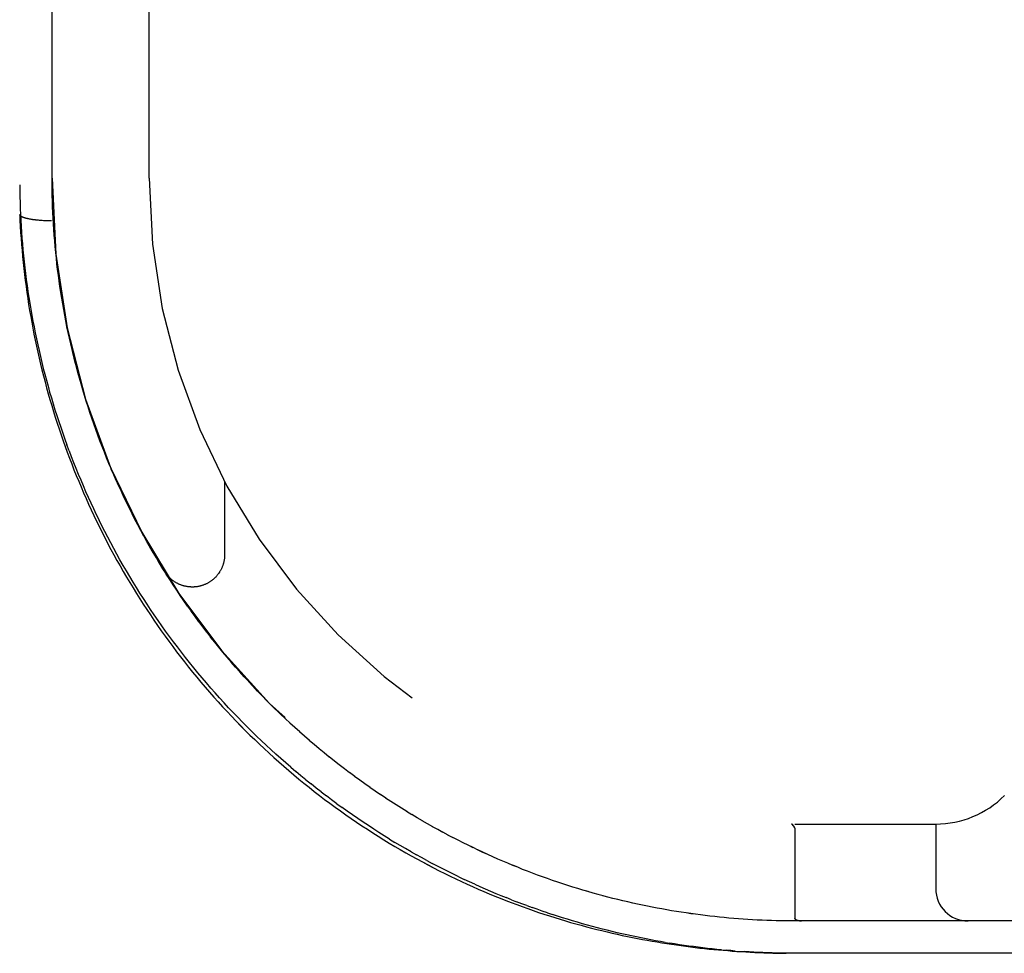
# Model space of a CAD drawing. Header units: inches. Extents: x 0 to 212, y 0 to 138.
# Tile 33 of 256: x 88.4 to 90.3, y 22.22 to 24.03. Entities that reach past the tile are written whole.
import ezdxf

# ---------------------------------------------------------------- set-up
doc = ezdxf.new("R2010")
doc.units = ezdxf.units.IN
doc.header["$LTSCALE"] = 11.6875
doc.header["$MEASUREMENT"] = 0
doc.linetypes.add('HIDDEN', pattern=[0.2, 0.1, -0.1])
doc.layers.add('RIGHTHAND_DOOR_ASSEMBLY', color=7, linetype='CONTINUOUS')

msp = doc.modelspace()

# ---------------------------------------------------------------- linework, layer by layer
at = {"layer": 'RIGHTHAND_DOOR_ASSEMBLY', "color": 8, "linetype": 'HIDDEN'}
for p, q in [((88.6503, 23.7189), (88.6503, 25.7004)), ((88.4003, 25.3425), (88.4003, 23.6491)), ((88.4628, 23.7189), (88.4628, 25.28)), ((88.4003, 23.649), (88.4003, 23.6491)), ((88.4439, 23.637), (88.4417, 23.6371)), ((88.446, 23.6369), (88.4439, 23.637)), ((88.4482, 23.6367), (88.446, 23.6369)), ((88.4504, 23.6366), (88.4482, 23.6367)), ((88.4526, 23.6366), (88.4504, 23.6366)), ((88.4549, 23.6365), (88.4526, 23.6366)), ((88.4571, 23.6364), (88.4549, 23.6365)), ((88.4594, 23.6364), (88.4571, 23.6364)), ((88.4616, 23.6364), (88.4594, 23.6364)), ((88.4662, 23.6198), (88.4655, 23.6308)), ((88.4854, 23.465), (88.4834, 23.4761)), ((88.4874, 23.4539), (88.4854, 23.465)), ((88.4895, 23.4428), (88.4874, 23.454)), ((88.4917, 23.4317), (88.4895, 23.4429)), ((88.494, 23.4207), (88.4917, 23.4318)), ((88.4964, 23.4096), (88.494, 23.4207)), ((88.4989, 23.3985), (88.4964, 23.4097)), ((88.5015, 23.3875), (88.4989, 23.3986)), ((88.5042, 23.3764), (88.5015, 23.3875)), ((88.5069, 23.3653), (88.5042, 23.3765)), ((88.5098, 23.3543), (88.5069, 23.3654)), ((88.5127, 23.3432), (88.5098, 23.3543)), ((88.5158, 23.3321), (88.5127, 23.3433)), ((88.5189, 23.3211), (88.5158, 23.3322)), ((88.4957, 23.1919), (88.4916, 23.2032)), ((88.564, 23.1891), (88.5597, 23.2001)), ((88.5684, 23.1781), (88.564, 23.1892)), ((88.5729, 23.1672), (88.5684, 23.1782)), ((88.5775, 23.1563), (88.5729, 23.1673)), ((88.5822, 23.1454), (88.5774, 23.1564)), ((88.587, 23.1345), (88.5822, 23.1454)), ((88.7965, 23.1324), (88.7965, 22.9908)), ((88.5968, 23.1128), (88.5919, 23.1237)), ((88.6071, 23.0912), (88.6019, 23.1022)), ((88.6124, 23.0805), (88.6071, 23.0914)), ((88.6346, 23.0376), (88.6288, 23.0484)), ((88.6404, 23.0269), (88.6345, 23.0377)), ((88.6463, 23.0163), (88.6403, 23.0271)), ((88.6523, 23.0057), (88.6462, 23.0165)), ((88.6584, 22.9952), (88.6522, 23.0059)), ((88.6646, 22.9846), (88.6584, 22.9952)), ((88.6773, 22.9637), (88.6708, 22.9743)), ((88.6838, 22.9532), (88.6772, 22.9638)), ((88.6904, 22.9428), (88.6837, 22.9534)), ((88.6971, 22.9325), (88.6903, 22.943)), ((88.7039, 22.9222), (88.697, 22.9327)), ((88.7108, 22.9119), (88.7038, 22.9224)), ((88.7178, 22.9017), (88.7107, 22.9121)), ((88.7249, 22.8915), (88.7177, 22.9019)), ((88.7322, 22.8814), (88.7248, 22.8917)), ((88.7395, 22.8713), (88.732, 22.8816)), ((88.7469, 22.8613), (88.7393, 22.8715)), ((88.7544, 22.8513), (88.7467, 22.8614)), ((88.762, 22.8413), (88.7542, 22.8514)), ((88.7696, 22.8315), (88.7618, 22.8415)), ((88.7774, 22.8216), (88.7695, 22.8316)), ((88.7853, 22.8119), (88.7773, 22.8218)), ((88.7933, 22.8022), (88.7852, 22.8121)), ((88.8013, 22.7925), (88.7931, 22.8024)), ((88.8095, 22.7829), (88.8012, 22.7927)), ((88.8177, 22.7734), (88.8093, 22.7831)), ((88.8261, 22.764), (88.8176, 22.7736)), ((88.8345, 22.7546), (88.8259, 22.7642)), ((88.843, 22.7453), (88.8343, 22.7548)), ((88.8516, 22.7361), (88.8428, 22.7455)), ((88.8603, 22.7269), (88.8514, 22.7363)), ((88.869, 22.7178), (88.8601, 22.7271)), ((88.8778, 22.7088), (88.8688, 22.718)), ((88.8867, 22.6999), (88.8776, 22.709)), ((88.8957, 22.691), (88.8865, 22.7001)), ((88.9048, 22.6823), (88.8955, 22.6912)), ((88.9139, 22.6736), (88.9046, 22.6825)), ((88.9231, 22.665), (88.9137, 22.6738)), ((88.9324, 22.6565), (88.9229, 22.6652)), ((88.9417, 22.6481), (88.9322, 22.6567)), ((88.9511, 22.6397), (88.9415, 22.6483)), ((88.9606, 22.6315), (88.9509, 22.6399)), ((88.9701, 22.6234), (88.9603, 22.6317)), ((88.9796, 22.6153), (88.9698, 22.6236)), ((88.9893, 22.6074), (88.9794, 22.6155)), ((88.9989, 22.5995), (88.989, 22.6076)), ((89.0087, 22.5918), (88.9987, 22.5997)), ((88.9244, 22.5798), (88.9341, 22.5716)), ((89.0184, 22.5841), (89.0084, 22.592)), ((89.0283, 22.5766), (89.0182, 22.5843)), ((89.0381, 22.5691), (89.028, 22.5767)), ((89.048, 22.5618), (89.0379, 22.5693)), ((89.0579, 22.5545), (89.0478, 22.5619)), ((88.9537, 22.5554), (88.9636, 22.5475)), ((89.0679, 22.5474), (89.0577, 22.5547)), ((89.0779, 22.5404), (89.0676, 22.5476)), ((88.9798, 22.5253), (88.9899, 22.5176)), ((88.9834, 22.5319), (88.9934, 22.5242)), ((89.0879, 22.5334), (89.0776, 22.5405)), ((89.098, 22.5266), (89.0877, 22.5336)), ((89.1081, 22.5199), (89.0977, 22.5268)), ((89.0135, 22.5093), (89.0236, 22.5019)), ((89.1182, 22.5133), (89.1078, 22.5201)), ((89.1283, 22.5068), (89.1179, 22.5135)), ((89.1384, 22.5004), (89.128, 22.507)), ((89.1486, 22.4941), (89.1382, 22.5006)), ((89.1587, 22.488), (89.1483, 22.4943)), ((89.1688, 22.482), (89.1584, 22.4881)), ((89.1789, 22.4761), (89.1685, 22.4821)), ((89.1889, 22.4703), (89.1786, 22.4762)), ((89.1989, 22.4647), (89.1886, 22.4704)), ((89.8923, 22.4699), (89.8926, 22.4699)), ((89.8969, 22.4654), (89.8965, 22.466)), ((89.8965, 22.466), (89.898, 22.4637)), ((89.8993, 22.4699), (90.1715, 22.4699)), ((90.1715, 22.4699), (90.1715, 22.3449)), ((89.2088, 22.4592), (89.1986, 22.4648)), ((89.2187, 22.4538), (89.2086, 22.4593)), ((89.2285, 22.4486), (89.2184, 22.454)), ((89.2382, 22.4435), (89.2283, 22.4487)), ((89.8971, 22.4651), (89.898, 22.4637)), ((89.8993, 22.4596), (89.8993, 22.288)), ((89.1156, 22.4408), (89.1259, 22.4345)), ((89.2479, 22.4385), (89.238, 22.4436)), ((89.1569, 22.4164), (89.1672, 22.4106)), ((89.1878, 22.3992), (89.1981, 22.3937)), ((89.4017, 22.3713), (89.392, 22.3749)), ((89.4114, 22.3678), (89.4016, 22.3713)), ((89.2495, 22.3678), (89.2597, 22.3629)), ((89.4992, 22.3392), (89.4894, 22.3421)), ((89.5185, 22.3338), (89.5088, 22.3365)), ((89.5282, 22.3311), (89.5184, 22.3338)), ((89.351, 22.3236), (89.3409, 22.3276)), ((89.351, 22.3236), (89.361, 22.3197)), ((89.5665, 22.3215), (89.5569, 22.3238)), ((89.381, 22.3122), (89.3909, 22.3086)), ((89.4205, 22.2983), (89.4303, 22.295)), ((89.6515, 22.3039), (89.6421, 22.3056)), ((89.7442, 22.2908), (89.7349, 22.2918)), ((89.8993, 22.288), (89.8993, 22.2879)), ((90.428, 22.2824), (89.8993, 22.2824)), ((89.9078, 22.2826), (89.9082, 22.2826)), ((89.9082, 22.2826), (89.9087, 22.2825)), ((89.9087, 22.2825), (89.9092, 22.2825)), ((89.9092, 22.2825), (89.9097, 22.2824)), ((89.9097, 22.2824), (89.9103, 22.2824)), ((89.9103, 22.2824), (89.9108, 22.2824)), ((89.6483, 22.241), (89.6575, 22.2395)), ((89.7571, 22.2266), (89.766, 22.2258)), ((89.8993, 22.2199), (89.8904, 22.2199)), ((90.428, 22.2199), (89.8993, 22.2199))]:
    msp.add_line(p, q, dxfattribs=at)
for points in [[(88.4003, 23.7062), (88.4004, 23.6948), (88.4006, 23.6833), (88.4009, 23.6719), (88.4013, 23.6605), (88.4018, 23.649), (88.4024, 23.6376), (88.4031, 23.6261), (88.4038, 23.6147), (88.4046, 23.6032), (88.4056, 23.5918), (88.4066, 23.5803), (88.4077, 23.5689), (88.4089, 23.5574), (88.4102, 23.5459), (88.4115, 23.5345), (88.413, 23.523), (88.4146, 23.5115), (88.4162, 23.5001), (88.4179, 23.4886), (88.4198, 23.4771), (88.4217, 23.4657), (88.4237, 23.4542), (88.4258, 23.4427), (88.428, 23.4313), (88.4303, 23.4198), (88.4326, 23.4084), (88.4351, 23.3969), (88.4377, 23.3855), (88.4403, 23.374), (88.4431, 23.3626), (88.4459, 23.3511), (88.4489, 23.3397), (88.4519, 23.3283), (88.455, 23.3169), (88.4582, 23.3055), (88.4616, 23.2941), (88.465, 23.2827), (88.4685, 23.2713), (88.4721, 23.2599), (88.4758, 23.2486), (88.4796, 23.2372), (88.4835, 23.2259), (88.4875, 23.2145), (88.4916, 23.2032)], [(88.4654, 23.6309), (88.4648, 23.6419), (88.4643, 23.6529), (88.4638, 23.6639), (88.4634, 23.6749), (88.4631, 23.6859), (88.4629, 23.6969), (88.4628, 23.7079), (88.4628, 23.7189)], [(88.4386, 23.6374), (88.4365, 23.6376), (88.4355, 23.6377), (88.4345, 23.6378), (88.4335, 23.6379), (88.4325, 23.638), (88.4315, 23.6381), (88.4305, 23.6382), (88.4296, 23.6383), (88.4286, 23.6384), (88.4277, 23.6386), (88.4267, 23.6387), (88.4258, 23.6388), (88.4249, 23.639), (88.424, 23.6391), (88.4231, 23.6393), (88.4223, 23.6394), (88.4214, 23.6396), (88.4206, 23.6397), (88.4198, 23.6399), (88.419, 23.64), (88.4182, 23.6402), (88.4174, 23.6404), (88.4166, 23.6405), (88.4158, 23.6407), (88.4151, 23.6409), (88.4144, 23.641), (88.4137, 23.6412), (88.413, 23.6414), (88.4123, 23.6416), (88.4117, 23.6418), (88.411, 23.642), (88.4104, 23.6421), (88.4098, 23.6423), (88.4092, 23.6425), (88.4086, 23.6427), (88.4081, 23.6429), (88.4075, 23.6431), (88.407, 23.6433), (88.4065, 23.6435), (88.406, 23.6438), (88.4056, 23.644), (88.4051, 23.6442), (88.4047, 23.6444), (88.4043, 23.6446), (88.4039, 23.6448), (88.4035, 23.645), (88.4032, 23.6452), (88.4028, 23.6455), (88.4025, 23.6457), (88.4022, 23.6459), (88.402, 23.6461), (88.4017, 23.6464), (88.4015, 23.6466), (88.4013, 23.6468), (88.4011, 23.647), (88.4009, 23.6473), (88.4007, 23.6475), (88.4006, 23.6477), (88.4005, 23.6479), (88.4004, 23.6482), (88.4003, 23.6484), (88.4003, 23.6486), (88.4003, 23.6489), (88.4003, 23.649)], [(88.4003, 23.649), (88.4008, 23.6375), (88.4014, 23.6258), (88.4021, 23.6142), (88.4029, 23.6026), (88.4038, 23.591), (88.4048, 23.5794), (88.4058, 23.5678), (88.407, 23.5561), (88.4082, 23.5445), (88.4096, 23.5329), (88.411, 23.5213), (88.4125, 23.5097), (88.4141, 23.4981), (88.4158, 23.4866), (88.4176, 23.475), (88.4195, 23.4634), (88.4215, 23.4518), (88.4235, 23.4403), (88.4257, 23.4287), (88.4279, 23.4172), (88.4303, 23.4056), (88.4327, 23.3941), (88.4352, 23.3826), (88.4378, 23.3711), (88.4405, 23.3596)], [(88.4417, 23.6371), (88.4396, 23.6373), (88.4386, 23.6374)], [(88.4711, 23.5646), (88.4699, 23.5756), (88.4688, 23.5867), (88.4679, 23.5977), (88.467, 23.6088), (88.4662, 23.6198)], [(88.4723, 23.5535), (88.4711, 23.5646), (88.4699, 23.5757), (88.4688, 23.5867), (88.4679, 23.5978), (88.467, 23.6088)], [(88.4781, 23.5093), (88.4765, 23.5204), (88.475, 23.5314), (88.4736, 23.5425), (88.4723, 23.5536)], [(88.4765, 23.5203), (88.475, 23.5314), (88.4736, 23.5425), (88.4723, 23.5535)], [(88.4834, 23.4761), (88.4816, 23.4872), (88.4798, 23.4983), (88.4781, 23.5093)], [(88.4816, 23.4871), (88.4798, 23.4982), (88.4781, 23.5093)], [(88.4405, 23.3596), (88.4433, 23.3481), (88.4462, 23.3366), (88.4492, 23.3252), (88.4523, 23.3137), (88.4555, 23.3023), (88.4587, 23.2909), (88.4621, 23.2795), (88.4655, 23.2681), (88.4691, 23.2567), (88.4727, 23.2454), (88.4765, 23.234), (88.4803, 23.2227), (88.4842, 23.2114), (88.4882, 23.2001), (88.4923, 23.1889), (88.4965, 23.1776), (88.5008, 23.1664), (88.5052, 23.1552), (88.5097, 23.1441), (88.5143, 23.1329), (88.519, 23.1218), (88.5237, 23.1107), (88.5286, 23.0996), (88.5336, 23.0886), (88.5386, 23.0775), (88.5438, 23.0665), (88.549, 23.0556), (88.5544, 23.0446), (88.5598, 23.0337), (88.5653, 23.0229), (88.571, 23.012), (88.5767, 23.0012), (88.5825, 22.9904), (88.5884, 22.9797), (88.5945, 22.969), (88.6006, 22.9583), (88.6068, 22.9477), (88.6131, 22.9371), (88.6195, 22.9265), (88.626, 22.916), (88.6326, 22.9055), (88.6392, 22.8951), (88.646, 22.8847), (88.6529, 22.8743), (88.6599, 22.864), (88.6669, 22.8538), (88.6741, 22.8436), (88.6814, 22.8334), (88.6887, 22.8233), (88.6961, 22.8132), (88.7037, 22.8032), (88.7113, 22.7933), (88.719, 22.7834), (88.7268, 22.7735), (88.7347, 22.7637), (88.7427, 22.754), (88.7508, 22.7443), (88.759, 22.7347), (88.7673, 22.7251), (88.7756, 22.7156), (88.7841, 22.7062), (88.7926, 22.6969), (88.8012, 22.6876), (88.8099, 22.6783), (88.8187, 22.6692), (88.8276, 22.6601), (88.8365, 22.6511), (88.8455, 22.6421), (88.8547, 22.6332), (88.8638, 22.6244), (88.8731, 22.6157), (88.8825, 22.6071), (88.8919, 22.5985), (88.9014, 22.5901), (88.9109, 22.5817), (88.9206, 22.5733), (88.9303, 22.5651), (88.9401, 22.557), (88.9499, 22.5489), (88.9598, 22.541), (88.9698, 22.5331), (88.9798, 22.5253), (88.9899, 22.5176), (89.0001, 22.5101), (89.0103, 22.5026), (89.0205, 22.4952), (89.0308, 22.4879), (89.0412, 22.4807), (89.0516, 22.4736), (89.062, 22.4666), (89.0725, 22.4597), (89.083, 22.4529), (89.0936, 22.4462), (89.1041, 22.4396), (89.1148, 22.4331), (89.1254, 22.4267), (89.1361, 22.4205), (89.1468, 22.4143), (89.1575, 22.4083), (89.1682, 22.4023), (89.179, 22.3965), (89.1898, 22.3907), (89.2005, 22.3851), (89.2113, 22.3796), (89.2221, 22.3742), (89.2329, 22.3689), (89.2437, 22.3638), (89.2544, 22.3587), (89.2652, 22.3538), (89.276, 22.3489), (89.2867, 22.3442), (89.2974, 22.3396), (89.3082, 22.335), (89.3189, 22.3306), (89.3295, 22.3263), (89.3402, 22.3221), (89.3508, 22.318), (89.3614, 22.314), (89.372, 22.3102), (89.3826, 22.3064), (89.3931, 22.3027), (89.4036, 22.2991), (89.414, 22.2957), (89.4244, 22.2923), (89.4348, 22.289), (89.4451, 22.2858), (89.4554, 22.2827), (89.4656, 22.2797), (89.4758, 22.2768), (89.486, 22.274), (89.4961, 22.2713), (89.5062, 22.2687), (89.5162, 22.2661), (89.5261, 22.2637), (89.5361, 22.2613), (89.5459, 22.259), (89.5558, 22.2568), (89.5655, 22.2546), (89.5753, 22.2526), (89.585, 22.2506), (89.5946, 22.2487), (89.6042, 22.2469), (89.6137, 22.2451), (89.6232, 22.2434), (89.6327, 22.2418), (89.6421, 22.2403), (89.6514, 22.2388), (89.6607, 22.2374), (89.67, 22.236), (89.6792, 22.2347), (89.6884, 22.2335), (89.6975, 22.2323), (89.7066, 22.2312), (89.7157, 22.2301), (89.7247, 22.2292), (89.7336, 22.2282), (89.7426, 22.2273), (89.7515, 22.2265), (89.7604, 22.2257), (89.7692, 22.225), (89.778, 22.2243), (89.7868, 22.2237), (89.7956, 22.2231), (89.8043, 22.2226), (89.813, 22.2221), (89.8217, 22.2217), (89.8304, 22.2213), (89.839, 22.221), (89.8477, 22.2207), (89.8563, 22.2204), (89.8649, 22.2202), (89.8735, 22.2201), (89.8821, 22.22)], [(88.536, 23.2659), (88.5324, 23.277), (88.5289, 23.2881), (88.5255, 23.2991), (88.5221, 23.3101), (88.5189, 23.3212)], [(88.5324, 23.2769), (88.5289, 23.288), (88.5255, 23.299), (88.5222, 23.31), (88.5189, 23.3211)], [(88.5474, 23.2329), (88.5435, 23.244), (88.5397, 23.255), (88.536, 23.266)], [(88.5435, 23.2439), (88.5397, 23.2549), (88.536, 23.2659)], [(88.5597, 23.2), (88.5555, 23.2111), (88.5514, 23.222), (88.5474, 23.233)], [(88.5555, 23.211), (88.5514, 23.2219), (88.5474, 23.2329)], [(88.4957, 23.1919), (88.5, 23.1807), (88.5044, 23.1694), (88.5089, 23.1581), (88.5135, 23.1469), (88.5182, 23.1357), (88.5229, 23.1245), (88.5278, 23.1133), (88.5328, 23.1021), (88.5379, 23.091), (88.5431, 23.0799), (88.5483, 23.0688), (88.5537, 23.0577)], [(88.5919, 23.1237), (88.5869, 23.1347), (88.5821, 23.1455)], [(88.6019, 23.102), (88.5968, 23.113), (88.5918, 23.1238)], [(88.6289, 23.0483), (88.6232, 23.0591), (88.6177, 23.0698), (88.6123, 23.0806)], [(88.6233, 23.059), (88.6178, 23.0697), (88.6124, 23.0805)], [(88.9244, 22.5798), (88.9148, 22.5881), (88.9052, 22.5966), (88.8957, 22.6051), (88.8862, 22.6137), (88.8768, 22.6224), (88.8675, 22.6311), (88.8582, 22.64), (88.849, 22.6489), (88.8399, 22.658), (88.8308, 22.6671), (88.8219, 22.6763), (88.813, 22.6856), (88.8042, 22.6949), (88.7954, 22.7043), (88.7868, 22.7138), (88.7782, 22.7234), (88.7697, 22.733), (88.7613, 22.7427), (88.753, 22.7525), (88.7448, 22.7623), (88.7367, 22.7722), (88.7286, 22.7822), (88.7207, 22.7922), (88.7128, 22.8023), (88.7051, 22.8124), (88.6974, 22.8226), (88.6898, 22.8329), (88.6824, 22.8431), (88.675, 22.8535), (88.6677, 22.8639), (88.6605, 22.8743), (88.6534, 22.8848), (88.6465, 22.8953), (88.6396, 22.9059), (88.6328, 22.9165), (88.6261, 22.9272), (88.6195, 22.9379), (88.613, 22.9486), (88.6067, 22.9594), (88.6004, 22.9702), (88.5942, 22.981), (88.5881, 22.9919), (88.5821, 23.0028), (88.5762, 23.0137), (88.5704, 23.0247), (88.5648, 23.0357), (88.5592, 23.0467), (88.5537, 23.0577)], [(88.6709, 22.9741), (88.6645, 22.9848), (88.6583, 22.9953)], [(88.7965, 22.9908), (88.7965, 22.9897), (88.7965, 22.9886), (88.7964, 22.9875), (88.7964, 22.9863), (88.7963, 22.9852), (88.7962, 22.9841), (88.796, 22.9829), (88.7959, 22.9818), (88.7957, 22.9807), (88.7955, 22.9796), (88.7953, 22.9784), (88.7951, 22.9773), (88.7948, 22.9762), (88.7945, 22.9751), (88.7942, 22.974), (88.7939, 22.9729), (88.7936, 22.9718), (88.7932, 22.9708), (88.7929, 22.9697), (88.7925, 22.9686), (88.792, 22.9675), (88.7916, 22.9665), (88.7912, 22.9655), (88.7907, 22.9644), (88.7902, 22.9634), (88.7897, 22.9624), (88.7892, 22.9614), (88.7886, 22.9604), (88.7881, 22.9594), (88.7875, 22.9584), (88.7869, 22.9574), (88.7863, 22.9565), (88.7856, 22.9555), (88.785, 22.9546), (88.7843, 22.9537), (88.7836, 22.9528), (88.7829, 22.9519), (88.7822, 22.951), (88.7815, 22.9501), (88.7807, 22.9492), (88.78, 22.9484), (88.7792, 22.9476), (88.7784, 22.9468), (88.7776, 22.946), (88.7768, 22.9452), (88.7759, 22.9444), (88.7751, 22.9436), (88.7742, 22.9429), (88.7733, 22.9422), (88.7724, 22.9415), (88.7715, 22.9408), (88.7706, 22.9401), (88.7697, 22.9394), (88.7687, 22.9388), (88.7678, 22.9382), (88.7668, 22.9376), (88.7658, 22.937), (88.7649, 22.9364), (88.7639, 22.9359), (88.7629, 22.9353), (88.7618, 22.9348), (88.7608, 22.9343), (88.7598, 22.9338), (88.7587, 22.9334), (88.7577, 22.9329), (88.7566, 22.9325), (88.7556, 22.9321), (88.7545, 22.9317), (88.7534, 22.9314), (88.7523, 22.931), (88.7512, 22.9307), (88.7501, 22.9304), (88.749, 22.9301), (88.7479, 22.9298), (88.7468, 22.9296), (88.7457, 22.9294), (88.7446, 22.9292), (88.7435, 22.929), (88.7423, 22.9288), (88.7412, 22.9287), (88.7401, 22.9286), (88.7389, 22.9285), (88.7378, 22.9284), (88.7367, 22.9283), (88.7355, 22.9283), (88.7344, 22.9283), (88.7333, 22.9283), (88.7321, 22.9283), (88.731, 22.9284), (88.7298, 22.9284), (88.7287, 22.9285), (88.7276, 22.9286), (88.7264, 22.9287), (88.7253, 22.9289), (88.7242, 22.9291), (88.7231, 22.9292), (88.7219, 22.9295), (88.7208, 22.9297), (88.7197, 22.9299), (88.7186, 22.9302), (88.7175, 22.9305), (88.7164, 22.9308), (88.7153, 22.9311), (88.7142, 22.9315), (88.7132, 22.9319), (88.7121, 22.9323), (88.711, 22.9327), (88.71, 22.9331), (88.7089, 22.9335), (88.7079, 22.934), (88.7069, 22.9345), (88.7058, 22.935), (88.7048, 22.9355), (88.7038, 22.9361), (88.7028, 22.9366), (88.7019, 22.9372), (88.7009, 22.9378), (88.6999, 22.9384), (88.699, 22.939), (88.698, 22.9397), (88.6971, 22.9403), (88.6962, 22.941), (88.6953, 22.9417), (88.6944, 22.9424), (88.6935, 22.9432), (88.6927, 22.9439), (88.6918, 22.9447), (88.691, 22.9454), (88.6902, 22.9462), (88.6894, 22.947), (88.6886, 22.9479), (88.6878, 22.9487), (88.6871, 22.9495), (88.6863, 22.9504), (88.6856, 22.9513), (88.6849, 22.9522), (88.6842, 22.9531), (88.6835, 22.954), (88.6829, 22.9549), (88.6822, 22.9558), (88.6816, 22.9567), (88.681, 22.9577)], [(88.784, 22.7062), (88.7926, 22.6969), (88.8012, 22.6876), (88.8099, 22.6783), (88.8187, 22.6692), (88.8275, 22.6601), (88.8365, 22.6511), (88.8455, 22.6421), (88.8546, 22.6332), (88.8638, 22.6244), (88.8731, 22.6157), (88.8825, 22.6071), (88.8919, 22.5985), (88.9014, 22.5901), (88.9109, 22.5817), (88.9206, 22.5734), (88.9303, 22.5651), (88.9401, 22.557), (88.9499, 22.5489), (88.9598, 22.541), (88.9698, 22.5331)], [(88.9537, 22.5554), (88.9439, 22.5634), (88.9341, 22.5716)], [(88.9834, 22.5319), (88.9735, 22.5396), (88.9636, 22.5475)], [(89.0135, 22.5093), (89.0034, 22.5167), (88.9934, 22.5242)], [(89, 22.5101), (89.0102, 22.5026), (89.0205, 22.4952), (89.0308, 22.4879), (89.0412, 22.4807), (89.0516, 22.4736), (89.062, 22.4666), (89.0725, 22.4597), (89.083, 22.4529), (89.0936, 22.4462), (89.1041, 22.4396), (89.1148, 22.4331), (89.1254, 22.4267), (89.1361, 22.4205), (89.1468, 22.4143), (89.1575, 22.4083), (89.1682, 22.4023), (89.179, 22.3965), (89.1897, 22.3908), (89.2005, 22.3851), (89.2113, 22.3796), (89.2221, 22.3742), (89.2329, 22.369), (89.2436, 22.3638), (89.2544, 22.3587), (89.2652, 22.3538), (89.276, 22.3489), (89.2867, 22.3442), (89.2974, 22.3396), (89.3082, 22.335), (89.3189, 22.3306), (89.3295, 22.3263), (89.3402, 22.3221), (89.3508, 22.318), (89.3614, 22.3141), (89.372, 22.3102), (89.3826, 22.3064), (89.3931, 22.3027), (89.4036, 22.2991), (89.414, 22.2957), (89.4244, 22.2923), (89.4348, 22.289), (89.4451, 22.2858), (89.4554, 22.2827), (89.4656, 22.2797), (89.4758, 22.2768), (89.486, 22.274), (89.4961, 22.2713), (89.5062, 22.2687), (89.5162, 22.2661), (89.5261, 22.2637), (89.5361, 22.2613)], [(89.1156, 22.4408), (89.1053, 22.4471), (89.095, 22.4536), (89.0848, 22.4602), (89.0745, 22.4669), (89.0643, 22.4737), (89.0541, 22.4806), (89.0439, 22.4876), (89.0337, 22.4947), (89.0236, 22.5019)], [(89.8925, 22.4699), (89.8927, 22.4699), (89.8929, 22.4698), (89.893, 22.4698), (89.8932, 22.4697), (89.8933, 22.4697), (89.8934, 22.4696), (89.8936, 22.4695), (89.8937, 22.4694), (89.8939, 22.4693), (89.894, 22.4691), (89.8942, 22.469), (89.8943, 22.4688), (89.8945, 22.4687), (89.8946, 22.4685), (89.8948, 22.4683), (89.895, 22.4681), (89.8951, 22.4679)], [(89.8951, 22.4678), (89.895, 22.4681), (89.8948, 22.4683), (89.8946, 22.4685), (89.8944, 22.4686), (89.8943, 22.4688), (89.8941, 22.469), (89.894, 22.4691), (89.8938, 22.4692), (89.8937, 22.4694), (89.8935, 22.4695), (89.8934, 22.4696), (89.8932, 22.4697), (89.8931, 22.4697), (89.8929, 22.4698), (89.8928, 22.4698), (89.8926, 22.4699)], [(89.8951, 22.4679), (89.8953, 22.4677), (89.8955, 22.4674), (89.8957, 22.4672), (89.8959, 22.4669), (89.8961, 22.4666), (89.8963, 22.4663), (89.8965, 22.466)], [(89.8965, 22.466), (89.8963, 22.4663), (89.8961, 22.4666), (89.8959, 22.4669), (89.8957, 22.4671), (89.8955, 22.4674), (89.8953, 22.4676), (89.8951, 22.4678)], [(89.898, 22.4637), (89.8981, 22.4635), (89.8982, 22.4633), (89.8984, 22.4631), (89.8985, 22.463), (89.8985, 22.4628), (89.8986, 22.4626), (89.8987, 22.4624), (89.8988, 22.4622), (89.8989, 22.462), (89.8989, 22.4618), (89.899, 22.4616), (89.899, 22.4614), (89.8991, 22.4612), (89.8991, 22.461), (89.8992, 22.4607), (89.8992, 22.4605), (89.8992, 22.4603), (89.8992, 22.4601), (89.8992, 22.4598), (89.8993, 22.4596)], [(89.8987, 22.4624), (89.8986, 22.4626), (89.8986, 22.4628), (89.8985, 22.4629), (89.8984, 22.4631), (89.8983, 22.4633), (89.8982, 22.4635), (89.898, 22.4637)], [(89.1569, 22.4164), (89.1465, 22.4223), (89.1362, 22.4284), (89.1259, 22.4345)], [(89.2865, 22.4196), (89.2768, 22.4243), (89.2671, 22.4289), (89.2575, 22.4337), (89.2478, 22.4386)], [(89.2769, 22.4242), (89.2673, 22.4289), (89.2576, 22.4336), (89.2479, 22.4385)], [(89.1878, 22.3992), (89.1775, 22.4049), (89.1672, 22.4106)], [(89.3824, 22.3786), (89.3728, 22.3823), (89.3632, 22.3862), (89.3536, 22.39), (89.344, 22.394), (89.3344, 22.3981), (89.3248, 22.4022), (89.3152, 22.4065), (89.3056, 22.4108), (89.296, 22.4152), (89.2864, 22.4197)], [(89.344, 22.394), (89.3344, 22.3981), (89.3249, 22.4022), (89.3153, 22.4064), (89.3057, 22.4107), (89.2961, 22.4151), (89.2865, 22.4196)], [(89.2495, 22.3678), (89.2392, 22.3728), (89.229, 22.3779), (89.2187, 22.3831), (89.2084, 22.3883), (89.1981, 22.3937)], [(89.392, 22.3749), (89.3823, 22.3786), (89.3727, 22.3823), (89.3632, 22.3862), (89.3536, 22.3901)], [(89.2802, 22.3535), (89.27, 22.3582), (89.2597, 22.3629)], [(89.2802, 22.3535), (89.2903, 22.3489), (89.3005, 22.3445), (89.3106, 22.3401), (89.3208, 22.3358), (89.3309, 22.3317), (89.3409, 22.3276)], [(89.4894, 22.3421), (89.4796, 22.345), (89.4698, 22.3481), (89.46, 22.3512), (89.4502, 22.3544), (89.4405, 22.3576), (89.4307, 22.3609), (89.421, 22.3643), (89.4113, 22.3678)], [(89.4797, 22.345), (89.4699, 22.348), (89.4601, 22.3511), (89.4503, 22.3543), (89.4406, 22.3576), (89.4308, 22.3609), (89.4211, 22.3643), (89.4114, 22.3678)], [(89.5088, 22.3364), (89.4991, 22.3392), (89.4893, 22.3421)], [(89.381, 22.3122), (89.371, 22.3159), (89.361, 22.3197)], [(89.5569, 22.3238), (89.5473, 22.3262), (89.5377, 22.3286), (89.5281, 22.3312)], [(89.5474, 22.3261), (89.5378, 22.3286), (89.5282, 22.3311)], [(89.595, 22.315), (89.5855, 22.3171), (89.5759, 22.3192), (89.5664, 22.3215)], [(89.5855, 22.3171), (89.576, 22.3192), (89.5665, 22.3215)], [(89.6421, 22.3056), (89.6327, 22.3073), (89.6233, 22.3091), (89.6139, 22.311), (89.6044, 22.313), (89.5949, 22.315)], [(89.6327, 22.3073), (89.6233, 22.3091), (89.6139, 22.311), (89.6045, 22.3129), (89.595, 22.315)], [(89.4205, 22.2983), (89.4107, 22.3016), (89.4008, 22.305), (89.3909, 22.3086)], [(89.6483, 22.241), (89.6392, 22.2426), (89.6299, 22.2442), (89.6207, 22.2459), (89.6115, 22.2477), (89.6022, 22.2496), (89.5929, 22.2515), (89.5835, 22.2534), (89.5742, 22.2555), (89.5648, 22.2576), (89.5554, 22.2598), (89.5459, 22.262), (89.5364, 22.2644), (89.5269, 22.2668), (89.5174, 22.2692), (89.5079, 22.2718), (89.4983, 22.2744), (89.4887, 22.2771), (89.479, 22.2799), (89.4693, 22.2827), (89.4596, 22.2857), (89.4499, 22.2887), (89.4401, 22.2918), (89.4303, 22.295)], [(89.735, 22.2918), (89.7257, 22.2929), (89.7165, 22.2941), (89.7072, 22.2953), (89.698, 22.2966), (89.6887, 22.2979), (89.6794, 22.2993), (89.6701, 22.3008), (89.6608, 22.3023), (89.6514, 22.3039)], [(89.7257, 22.2929), (89.7165, 22.294), (89.7073, 22.2953), (89.698, 22.2965), (89.6887, 22.2979), (89.6794, 22.2993), (89.6701, 22.3008), (89.6608, 22.3023), (89.6515, 22.3039)], [(89.8811, 22.2825), (89.872, 22.2826), (89.8629, 22.2828), (89.8538, 22.2831), (89.8447, 22.2834), (89.8356, 22.2838), (89.8265, 22.2842), (89.8174, 22.2847), (89.8082, 22.2853), (89.7991, 22.2859), (89.79, 22.2865), (89.7808, 22.2873), (89.7717, 22.2881), (89.7625, 22.2889), (89.7533, 22.2898), (89.7441, 22.2908)], [(89.8993, 22.2824), (89.8902, 22.2824), (89.8811, 22.2825), (89.872, 22.2826), (89.8629, 22.2828), (89.8538, 22.2831), (89.8447, 22.2834), (89.8356, 22.2838), (89.8265, 22.2842), (89.8174, 22.2847), (89.8083, 22.2853), (89.7991, 22.2859), (89.79, 22.2865), (89.7809, 22.2873), (89.7717, 22.2881), (89.7625, 22.2889), (89.7534, 22.2898), (89.7442, 22.2908)], [(89.9078, 22.2826), (89.9073, 22.2827), (89.9069, 22.2828), (89.9065, 22.2828), (89.9061, 22.2829), (89.9057, 22.283), (89.9054, 22.2831), (89.905, 22.2831), (89.9047, 22.2832), (89.9044, 22.2833), (89.9041, 22.2834), (89.9038, 22.2835), (89.9035, 22.2836), (89.9032, 22.2837), (89.903, 22.2838), (89.9027, 22.2839), (89.9025, 22.284), (89.9023, 22.2841), (89.9021, 22.2842), (89.9019, 22.2843), (89.9017, 22.2844), (89.9015, 22.2845), (89.9013, 22.2846), (89.9012, 22.2848), (89.901, 22.2849), (89.9009, 22.285), (89.9007, 22.2851), (89.9006, 22.2852), (89.9005, 22.2853), (89.9003, 22.2855), (89.9002, 22.2856), (89.9001, 22.2857), (89.9, 22.2858), (89.8999, 22.2859), (89.8999, 22.2861), (89.8998, 22.2862), (89.8997, 22.2863), (89.8996, 22.2864), (89.8996, 22.2866), (89.8995, 22.2867), (89.8995, 22.2868), (89.8994, 22.287), (89.8994, 22.2871), (89.8993, 22.2873), (89.8993, 22.2874), (89.8993, 22.2875), (89.8993, 22.2877), (89.8993, 22.2878), (89.8993, 22.288)], [(89.912, 22.2824), (89.9114, 22.2824), (89.9108, 22.2824)], [(89.9108, 22.2824), (89.9114, 22.2824), (89.912, 22.2824)], [(89.5459, 22.259), (89.5558, 22.2568), (89.5655, 22.2546), (89.5753, 22.2526), (89.585, 22.2506), (89.5946, 22.2487), (89.6042, 22.2469), (89.6137, 22.2451), (89.6232, 22.2434), (89.6327, 22.2418), (89.642, 22.2403), (89.6514, 22.2388), (89.6607, 22.2374), (89.67, 22.236), (89.6792, 22.2347), (89.6884, 22.2335), (89.6975, 22.2323), (89.7066, 22.2312), (89.7156, 22.2301), (89.7247, 22.2292), (89.7336, 22.2282), (89.7426, 22.2273), (89.7515, 22.2265), (89.7604, 22.2257), (89.7692, 22.225), (89.778, 22.2243), (89.7868, 22.2237), (89.7956, 22.2231), (89.8043, 22.2226), (89.813, 22.2221), (89.8217, 22.2217), (89.8304, 22.2213), (89.839, 22.221), (89.8477, 22.2207), (89.8563, 22.2204), (89.8649, 22.2202), (89.8735, 22.2201), (89.8821, 22.22)], [(89.7571, 22.2266), (89.7481, 22.2275), (89.7391, 22.2284), (89.7301, 22.2294), (89.7211, 22.2305), (89.7121, 22.2316), (89.703, 22.2328), (89.694, 22.234), (89.6849, 22.2353), (89.6758, 22.2366), (89.6667, 22.238), (89.6575, 22.2395)], [(89.7839, 22.2243), (89.775, 22.225), (89.766, 22.2258)], [(89.7839, 22.2243), (89.7928, 22.2237), (89.8017, 22.2231)], [(89.8907, 22.2199), (89.8815, 22.22), (89.8727, 22.2201), (89.8638, 22.2203), (89.855, 22.2205), (89.8461, 22.2208), (89.8372, 22.2212), (89.8284, 22.2216), (89.8195, 22.222), (89.8106, 22.2225), (89.8017, 22.2231)]]:
    msp.add_lwpolyline(points, dxfattribs=at)
for centre, radius, start, end in [((89.8993, 23.7189), 1.4365, 180, 270), ((89.8993, 23.7189), 1.249, 180, 270), ((90.1715, 22.6579), 0.188, 270, 315), ((90.234, 22.3449), 0.0625, 180, 270)]:
    msp.add_arc(centre, radius, start, end, dxfattribs=at)

doc.saveas('drawing.dxf')
